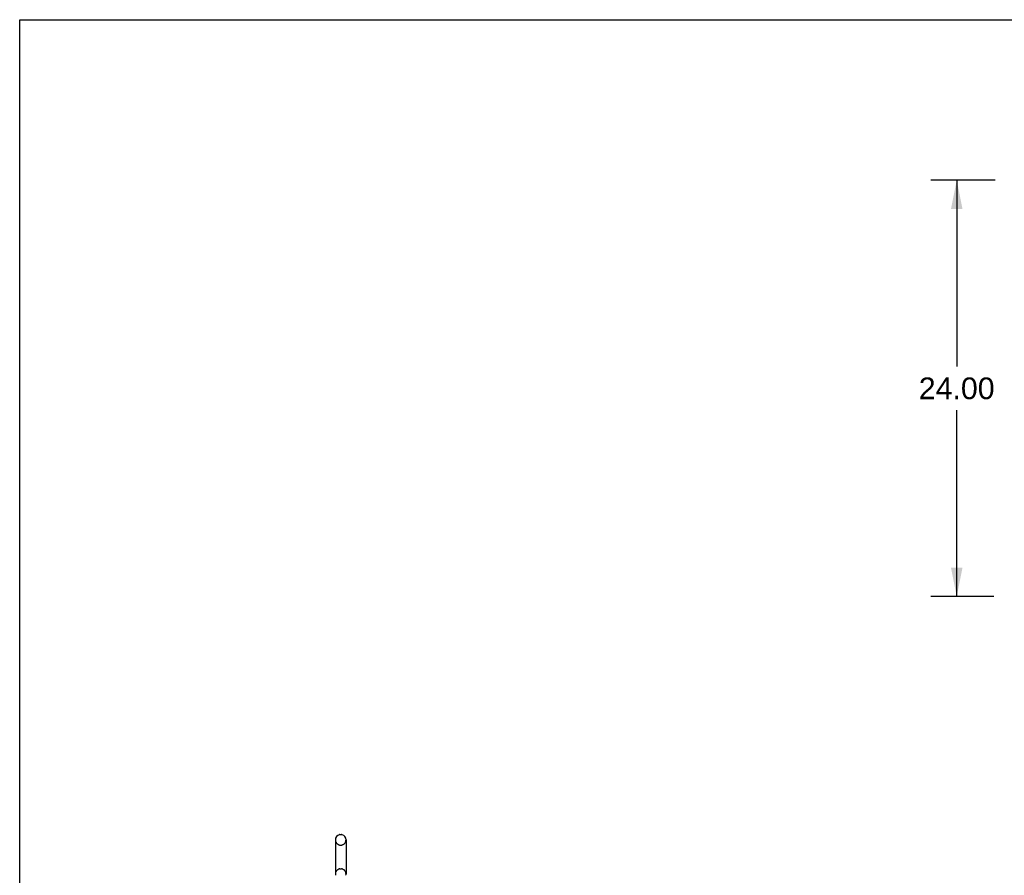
# Model space of a CAD drawing. Header units: inches. Extents: x 0 to 283, y 0 to 183.
# Tile 8 of 63: x 0 to 57, y 134 to 183. Entities that reach past the tile are written whole.
import ezdxf

# ---------------------------------------------------------------- set-up
doc = ezdxf.new("R2010")
doc.units = ezdxf.units.IN
doc.header["$LTSCALE"] = 15.583333
doc.header["$MEASUREMENT"] = 0
doc.linetypes.add('HIDDEN', pattern=[0.2, 0.1, -0.1])
doc.layers.get('0').update_dxf_attribs({"linetype": 'CONTINUOUS'})
doc.layers.add('DEFAULT_2', color=8, linetype='HIDDEN')
doc.layers.add('DIMENSIONS', color=7, linetype='CONTINUOUS')
doc.styles.get("Standard").update_dxf_attribs({"font": 'arial.ttf'})
doc.dimstyles.new('DIMSTYLE_1', dxfattribs={"dimtxt": 1.25, "dimasz": 1.666667, "dimexe": 0.09, "dimexo": 0.07, "dimgap": 0.0375, "dimtad": 0, "dimtih": 1, "dimtoh": 1, "dimzin": 4, "dimdsep": 46, "dimtxsty": 'Standard', "dimblk": '_FILLED', "dimblk1": '_FILLED', "dimblk2": '_FILLED', "dimcen": 0.09, "dimadec": 3, "dimazin": 1, "dimtfac": 1, "dimtdec": 3, "dimtofl": 0, "dimtmove": 0, "dimatfit": 3, "dimldrblk": '_FILLED', "dimfxl": 0, "dimtolj": 1, "dimtzin": 4, "dimarcsym": 0})

# ---------------------------------------------------------------- blocks, each defined once
blk = doc.blocks.new('_FILLED')
at = {"color": 0, "linetype": 'ByBlock'}
blk.add_solid([(0, 0), (-1, 0.2), (-1, -0.2)], dxfattribs=at)
blk = doc.blocks.new('*D7')
at = {"layer": 'DIMENSIONS', "color": 2, "linetype": 'Continuous'}
for p, q in [((56.216, 174.084), (52.497, 174.084)), ((53.997, 174.084), (53.997, 163.334)), ((53.997, 150.084), (53.997, 160.834)), ((56.139, 150.084), (52.497, 150.084))]:
    blk.add_line(p, q, dxfattribs=at)
at = {"layer": 'DIMENSIONS', "color": 2, "linetype": 'Continuous', "xscale": 1.6666666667, "yscale": 1.6666666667, "zscale": 1.6666666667}
for p, rotation in [((53.997, 174.084), 90), ((53.997, 150.084), 270)]:
    blk.add_blockref('_FILLED', p, dxfattribs=dict(at, rotation=rotation))
at = {"layer": 'DIMENSIONS', "color": 2, "linetype": 'Continuous', "insert": (53.997, 162.709), "char_height": 1.25, "width": 4.36803, "attachment_point": 2, "line_spacing_factor": 0.9}
blk.add_mtext('24.00', dxfattribs=at)

msp = doc.modelspace()

# ---------------------------------------------------------------- linework, layer by layer
at = {"color": 7, "linetype": 'Continuous'}
for p, q in [((0, 0), (0, 183.333)), ((0, 183.333), (283.333, 183.333)), ((18.455, 136.358), (18.542, 136.358)), ((18.192, 136.058), (18.192, 134.083)), ((18.804, 136.058), (18.804, 134.083))]:
    msp.add_line(p, q, dxfattribs=at)
for centre, radius, start, end in [((18.498, 136.058), 0.306, 105.6303, 180), ((18.455, 136.214), 0.144, 90, 105.6303), ((18.542, 136.214), 0.144, 74.3697, 90), ((18.498, 136.058), 0.306, 0, 74.3697), ((18.498, 134.083), 0.306, 180, 193.2053), ((18.498, 134.083), 0.306, 346.7947, 360)]:
    msp.add_arc(centre, radius, start, end, dxfattribs=at)
at = {"layer": 'DEFAULT_2', "color": 8, "linetype": 'HIDDEN'}
for p, q in [((18.455, 135.758), (18.542, 135.758)), ((18.455, 134.383), (18.542, 134.383))]:
    msp.add_line(p, q, dxfattribs=at)
for centre, radius, start, end in [((18.498, 136.058), 0.306, 180, 254.3697), ((18.455, 135.901), 0.144, 254.3697, 270), ((18.542, 135.901), 0.144, 270, 285.6303), ((18.498, 136.058), 0.306, 285.6303, 360), ((18.498, 134.083), 0.306, 105.6303, 180), ((18.455, 134.239), 0.144, 90, 105.6303), ((18.542, 134.239), 0.144, 74.3697, 90), ((18.498, 134.083), 0.306, 0, 74.3697)]:
    msp.add_arc(centre, radius, start, end, dxfattribs=at)

# ---------------------------------------------------------------- dimensions: what is measured, and where the dimension line sits
at = {"layer": 'DIMENSIONS', "color": 2, "linetype": 'Continuous'}
dim = msp.add_linear_dim(base=(53.997, 150.084), p1=(56.286, 174.084), p2=(56.209, 150.084), angle=270, dimstyle='DIMSTYLE_1', dxfattribs=at)
dim.commit()
dim.dimension.update_dxf_attribs({"geometry": '*D7', "text_midpoint": (53.98, 162.077), "dimtype": 160})

doc.saveas('drawing.dxf')
